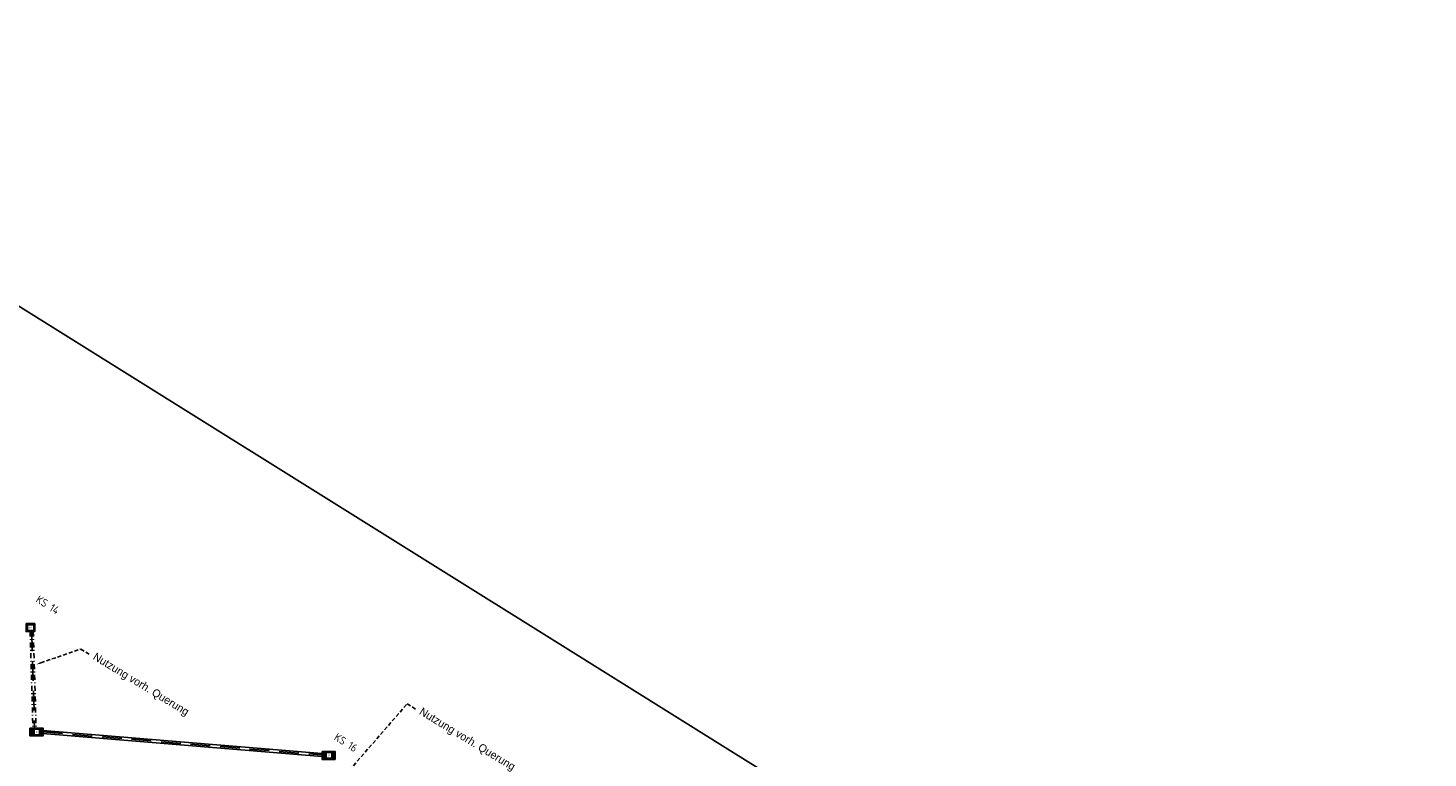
# Model space of a CAD drawing. Header units: metres. Extents: x 4433364 to 4435009, y 5475137 to 5475997.
# Tile 16 of 48: x 4433696 to 4433874, y 5475813 to 5475905. Entities that reach past the tile are written whole.
import ezdxf
from ezdxf import colors
from ezdxf.entities.mleader import LeaderData, LeaderLine
from ezdxf.math import Vec2, Vec3

# ---------------------------------------------------------------- set-up
doc = ezdxf.new("R2010")
doc.units = ezdxf.units.M
doc.linetypes.add('STRICHLINIE', pattern=[0.75, 0.5, -0.25])
doc.linetypes.add('STRICHPUNKT', pattern=[25.4, 12.7, -6.35, 0, -6.35])
doc.layers.add('GTU_A_Ansichtsfenster', color=6, linetype='Continuous', plot=False)
doc.layers.add('GTU_Hilfslayer', color=3, linetype='Continuous', plot=False)
doc.layers.add('GTU_Bestand', color=253, linetype='Continuous')
doc.layers.add('GTU_P_Schachtbenutzung', color=18, linetype='STRICHLINIE')
doc.styles.add('PROVI', font='PROVI.SHX')
doc.styles.get("Standard").update_dxf_attribs({"font": 'PROVI.SHX'})

# ---------------------------------------------------------------- blocks, each defined once
blk = doc.blocks.new('GTU_LP_KTB_KAS Gr IV Draufsicht')
at = {"true_color": 0xffffff}
blk.add_hatch(color=7, dxfattribs=at).paths.add_polyline_path([(0.55, 1), (-0.55, 1), (-0.55, 0), (0.55, 0)])
blk.add_line((0, 0.9), (0, 0.1))
blk.add_lwpolyline([(-0.55, 1), (0.55, 1), (0.55, 0), (-0.55, 0)], close=True)
at = {"linetype": 'STRICHLINIE'}
blk.add_lwpolyline([(0.45, 0.15), (0.4, 0.1), (-0.4, 0.1), (-0.45, 0.15), (-0.45, 0.85), (-0.4, 0.9), (0.4, 0.9), (0.45, 0.85)], close=True, dxfattribs=at)
at = {"insert": (-0.12, 0.62), "char_height": 0.25, "attachment_point": 1, "style": 'PROVI', "bg_fill": 3, "box_fill_scale": 1.5, "bg_fill_color": 1, "bg_fill_transparency": 0}
blk.add_mtext('IV', dxfattribs=at)
blk = doc.blocks.new('GTU_LP_KTB_KAS Gr V Draufsicht')
at = {"true_color": 0xffffff}
blk.add_hatch(color=7, dxfattribs=at).paths.add_polyline_path([(0.83, 1), (-0.82, 1), (-0.82, 0), (0.83, 0)])
blk.add_line((0, 0.9), (0, 0.1))
blk.add_lwpolyline([(-0.82, 1), (0.83, 1), (0.83, 0), (-0.82, 0)], close=True)
at = {"linetype": 'STRICHLINIE', "ltscale": 0.5}
blk.add_lwpolyline([(0.68, 0.1), (-0.67, 0.1), (-0.72, 0.15), (-0.72, 0.85), (-0.67, 0.9), (0.68, 0.9), (0.73, 0.85), (0.73, 0.15)], close=True, dxfattribs=at)
at = {"insert": (-0.08, 0.63), "char_height": 0.25, "attachment_point": 1, "style": 'PROVI', "bg_fill": 3, "box_fill_scale": 1.5, "bg_fill_color": 1, "bg_fill_transparency": 0}
blk.add_mtext('V', dxfattribs=at)

msp = doc.modelspace()

# ---------------------------------------------------------------- linework, layer by layer
at = {"layer": 'GTU_A_Ansichtsfenster', "linetype": 'Continuous', "ltscale": 2}
msp.add_lwpolyline([(4433490.907, 5475997.184), (4434050.756, 5475647.656), (4433942.191, 5475473.764), (4433382.342, 5475823.291)], close=True, dxfattribs=at)
at = {"layer": 'GTU_Bestand', "linetype": 'STRICHPUNKT', "ltscale": 0.05}
for points in [[(4433696.557, 5475828.515), (4433696.911, 5475816.305)], [(4433696.957, 5475828.515), (4433697.311, 5475816.305)]]:
    msp.add_lwpolyline(points, dxfattribs=at)
at = {"layer": 'GTU_Bestand', "ltscale": 5}
for points in [[(4433698.181, 5475816.012), (4433733.503, 5475813.104)], [(4433698.181, 5475815.611), (4433733.503, 5475812.703)]]:
    msp.add_lwpolyline(points, dxfattribs=at)
at = {"layer": 'GTU_P_Schachtbenutzung', "ltscale": 5}
for points in [[(4433696.757, 5475828.515), (4433697.111, 5475816.305)], [(4433698.181, 5475815.811), (4433733.503, 5475812.904)]]:
    msp.add_lwpolyline(points, dxfattribs=at)

# ---------------------------------------------------------------- next in the draw order: block references
at = {"layer": 'GTU_Bestand', "rotation": 3.009874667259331e-08}
msp.add_blockref('GTU_LP_KTB_KAS Gr V Draufsicht', (4433697.356, 5475815.305), dxfattribs=at)

# ---------------------------------------------------------------- next in the draw order: texts
at = {"layer": 'GTU_Hilfslayer', "char_height": 1, "width": 4.55305, "attachment_point": 2, "rotation": 328.02, "bg_fill": 3, "box_fill_scale": 1, "bg_fill_color": 256, "bg_fill_true_color": 13158600, "bg_fill_transparency": 0}
for s, insert in [('\\Fiso8|c0;KS 14', (4433699.049, 5475832.319)), ('\\Fiso8|c0;KS 16', (4433736.789, 5475814.9))]:
    msp.add_mtext(s, dxfattribs=dict(at, insert=insert))

# ---------------------------------------------------------------- next in the draw order: block references
at = {"layer": 'GTU_Bestand'}
for name, p, rotation in [('GTU_LP_KTB_KAS Gr IV Draufsicht', (4433696.588, 5475828.515), 3.009904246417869e-08), ('GTU_LP_KTB_KAS Gr V Draufsicht', (4433734.328, 5475812.346), 359.9999999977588)]:
    msp.add_blockref(name, p, dxfattribs=dict(at, rotation=rotation))

# ---------------------------------------------------------------- next in the draw order: leaders
at = {"layer": 'GTU_P_Schachtbenutzung', "linetype": 'Continuous'}
ml = msp.add_multileader_mtext('Standard', dxfattribs=at)
ml.set_content('Nutzung vorh. Querung ', color=256, style='PROVI')
ml.set_leader_properties(color=256, linetype='ByLayer', lineweight=-1)
ml.build(insert=Vec2(0, 0))
ml.multileader.update_dxf_attribs({"dogleg_length": 1.25, "arrow_head_size": 0.625, "scale": 0.5})
ctx = ml.context
ctx.base_point, ctx.scale, ctx.char_height, ctx.arrow_head_size, ctx.landing_gap_size, ctx.plane_origin, ctx.plane_x_axis, ctx.plane_y_axis = Vec3(4433704.048, 5475825.655), 0.5, 1, 0.625, 0.625, Vec3(10481216.305, 9691040.034), Vec3(0.854359, -0.5196832), Vec3(0.5196832, 0.854359)
notes = []
notes.append((ctx, [(0, (1, 1, 0), (4433702.98, 5475826.305), (0.854359, -0.5196832), 1.25, [(0, [(4433697.311, 5475824.352)], 0, [])])]))
ctx.mtext.insert, ctx.mtext.text_direction, ctx.mtext.rotation = Vec3(4433704.939, 5475825.917), Vec3(0.854359, -0.5196832), 5.9515727
ctx.mtext.has_bg_fill, ctx.mtext.bg_color, ctx.mtext.bg_scale_factor, ctx.mtext.bg_transparency, ctx.mtext.use_window_bg_color = 1, -1027028792, 1, 0, 1
for ctx, leaders in notes:
    for number, flags, end, landing, length, lines in leaders:
        leader = LeaderData()
        leader.index, (leader.has_last_leader_line, leader.has_dogleg_vector, leader.attachment_direction) = number, flags
        leader.last_leader_point, leader.dogleg_vector, leader.dogleg_length = Vec3(end), Vec3(landing), length
        for number, points, colour, breaks in lines:
            line = LeaderLine()
            line.index, line.vertices, line.color, line.breaks = number, Vec3.list(points), colors.encode_raw_color(colour), breaks
            leader.lines.append(line)
        ctx.leaders.append(leader)

# ---------------------------------------------------------------- next in the draw order: leaders
ml = msp.add_multileader_mtext('Standard', dxfattribs=at)
ml.set_content('Nutzung vorh. Querung ', color=256, style='PROVI')
ml.set_leader_properties(color=256, linetype='ByLayer', lineweight=-1)
ml.build(insert=Vec2(0, 0))
ml.multileader.update_dxf_attribs({"dogleg_length": 1.25, "arrow_head_size": 0.625, "scale": 0.5})
ctx = ml.context
ctx.base_point, ctx.scale, ctx.char_height, ctx.arrow_head_size, ctx.landing_gap_size, ctx.plane_origin, ctx.plane_x_axis, ctx.plane_y_axis = Vec3(4433745.357, 5475818.716), 0.5, 1, 0.625, 0.625, Vec3(10481257.614, 9691033.095), Vec3(0.854359, -0.5196832), Vec3(0.5196832, 0.854359)
notes = []
notes.append((ctx, [(0, (1, 1, 0), (4433744.289, 5475819.366), (0.854359, -0.5196832), 1.25, [(0, [(4433733.61, 5475807.122)], 0, [])])]))
ctx.mtext.insert, ctx.mtext.text_direction, ctx.mtext.rotation = Vec3(4433746.248, 5475818.978), Vec3(0.854359, -0.5196832), 5.9515727
ctx.mtext.has_bg_fill, ctx.mtext.bg_color, ctx.mtext.bg_scale_factor, ctx.mtext.bg_transparency, ctx.mtext.use_window_bg_color = 1, -1027028792, 1, 0, 1
for ctx, leaders in notes:
    for number, flags, end, landing, length, lines in leaders:
        leader = LeaderData()
        leader.index, (leader.has_last_leader_line, leader.has_dogleg_vector, leader.attachment_direction) = number, flags
        leader.last_leader_point, leader.dogleg_vector, leader.dogleg_length = Vec3(end), Vec3(landing), length
        for number, points, colour, breaks in lines:
            line = LeaderLine()
            line.index, line.vertices, line.color, line.breaks = number, Vec3.list(points), colors.encode_raw_color(colour), breaks
            leader.lines.append(line)
        ctx.leaders.append(leader)

doc.saveas('drawing.dxf')
